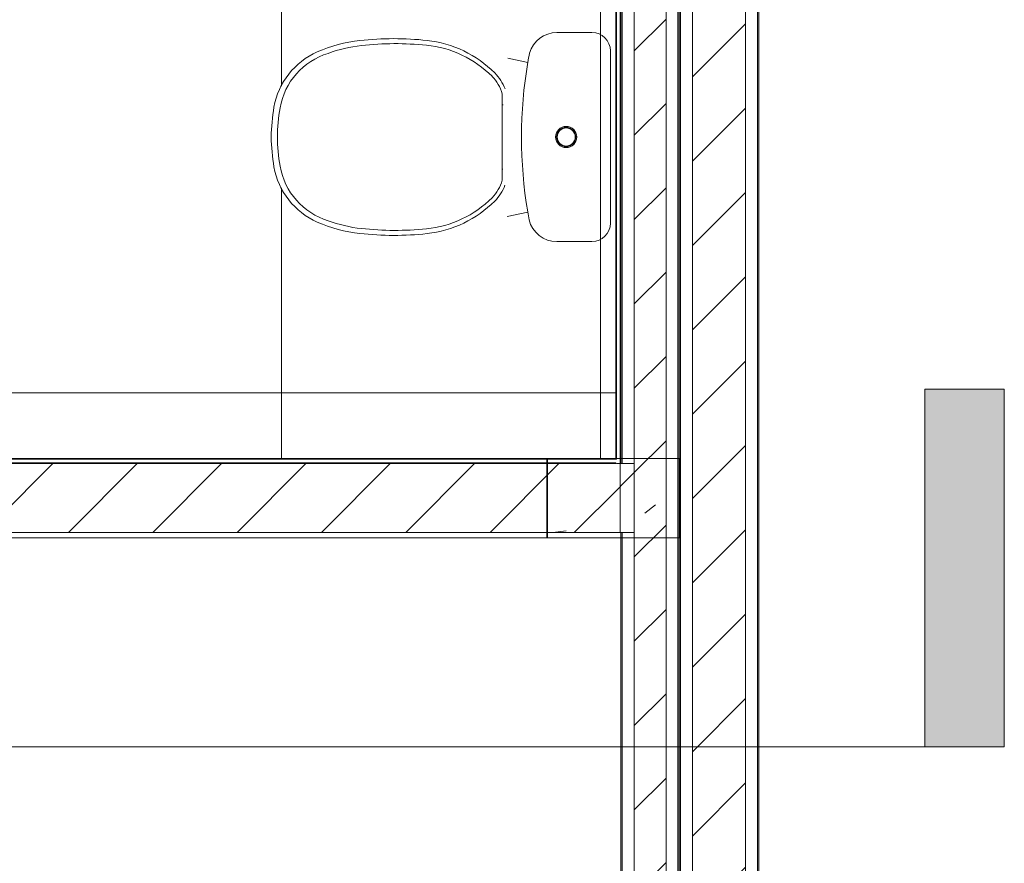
# Model space of a CAD drawing. Header units: metres. Extents: x 3 to 42.2, y -72.9 to -48.7.
# Tile 32 of 189: x 38.9 to 40.8, y -66.6 to -65. Entities that reach past the tile are written whole.
import ezdxf

# ---------------------------------------------------------------- set-up
doc = ezdxf.new("R2010")
doc.units = ezdxf.units.M
for name, color, linetype, lineweight in [('A-COLS', 7, 'Continuous', 18), ('A-FLOR', 7, 'Continuous', 18), ('A-FLOR-PATT', 7, 'Continuous', 18), ('A-WALL', 7, 'Continuous', 18), ('A-WALL-PATT', 7, 'Continuous', 18), ('G-ANNO-SYMB', 7, 'Continuous', 9), ('I-WALL', 7, 'Continuous', 18), ('P-SANR-FIXT', 7, 'Continuous', 18), ('S-BEAM', 7, 'Continuous', 18), ('S-COLS', 7, 'Continuous', 18)]:
    doc.layers.add(name, color=color, linetype=linetype, lineweight=lineweight)
pattern_1 = [(50, (21.555, -62.929), (0.5465545, -0.047815), [0.05715, -0.62865]), (355, (21.555, -62.929), (-0.105728, 0.573166), [0.04572, -0.50292]), (100.451, (21.601, -62.933), (0.440828, 0.525349), [0.04857, -0.53427]), (46.184, (21.555, -62.776), (0.813237, -0.12613), [0.08573, -0.94298]), (96.636, (21.623, -62.787), (0.712212, 0.742287), [0.07286, -0.80141]), (351.184, (21.555, -62.776), (0.712217, 0.742274), [0.06858, -0.75438]), (21, (21.631, -62.814), (0.454846, -0.306795), [0.05715, -0.62865]), (326, (21.631, -62.814), (0.185405, 0.55256), [0.04572, -0.50292]), (71.451, (21.669, -62.84), (0.640251, 0.245763), [0.04857, -0.53427]), (37.5, (21.555, -62.929), (0.009261, 0.2536672), [0.02515, -0.47168, 0.02515, -0.48539, -0.50482]), (37.5, (21.555, -62.929), (0.009261, 0.2536672), [-1.007, 0.02515, -0.47968]), (7.5, (21.555, -62.929), (0.2004558, 0.300546), [0.02515, -0.26594, 0.02515, -0.46025, -0.1924]), (7.5, (21.555, -62.929), (0.2004558, 0.300546), [-0.77648, 0.02515, -0.16726]), (327.5, (21.385, -62.929), (0.4067682, -0.0171882), [0.02515, -0.16535, 0.02515, -0.56921, -0.78867]), (327.5, (21.385, -62.929), (0.4067682, -0.0171882), [-0.78486, 0.02515, -0.76352]), (317.5, (21.309, -62.929), (0.444383, 0.0762794), [0.02515, -0.2225, 0.02515, -0.36957, -0.56007]), (317.5, (21.309, -62.929), (0.444383, 0.0762794), [-0.64237, 0.02515, -0.53492])]
pattern_2 = [(45, (21.555, -62.929), (-0.0795495, 0.0795495), [])]
pattern_3 = [(45, (21.555, -62.929), (-0.0795495, 0.0795495), []), (135, (21.555, -62.929), (-0.0795495, -0.0795495), [])]

# ---------------------------------------------------------------- blocks, each defined once
blk = doc.blocks.new('Bacia para Caixa Acoplada - P_750_Creme CR37_Acionamento Simples 6lpf-V72-1PAV')
at = {"layer": 'P-SANR-FIXT'}
for p, q in [((39.9364, -65.0498), (40.0026, -65.0498)), ((39.9364, -65.0498), (40.0026, -65.0498)), ((40.0373, -65.0845), (40.0373, -65.4095)), ((40.0373, -65.0845), (40.0373, -65.4095)), ((39.8438, -65.0983), (39.8815, -65.1065)), ((39.8438, -65.0983), (39.8815, -65.1065)), ((39.8814, -65.3885), (39.8426, -65.3969)), ((39.8814, -65.3885), (39.8426, -65.3969)), ((40.0026, -65.4443), (39.9362, -65.4443)), ((40.0026, -65.4443), (39.9362, -65.4443))]:
    blk.add_line(p, q, dxfattribs=at)
for radius in [0.02, 0.02, 0.018, 0.018, 0.017, 0.017]:
    blk.add_circle((39.9539, -65.2469), radius, dxfattribs=at)
for centre, radius, start, end in [((39.9364, -65.1035), 0.0537, 89.9862, 163.9106), ((39.9364, -65.1035), 0.0537, 89.9862, 163.9106), ((40.0026, -65.0845), 0.0347, 0, 89.9862), ((40.0026, -65.0845), 0.0347, 0, 89.9862), ((40.7027, -65.2457), 0.8329, 169.1268, 170.3797), ((40.7027, -65.2457), 0.8329, 169.1268, 170.3797), ((40.7175, -65.2477), 0.8479, 170.3584, 189.5344), ((40.7175, -65.2477), 0.8479, 170.3584, 189.5344), ((40.7025, -65.2493), 0.8329, 189.6228, 190.6375), ((40.7025, -65.2493), 0.8329, 189.6228, 190.6375), ((39.9362, -65.3906), 0.0537, 193.4092, 270.0138), ((39.9362, -65.3906), 0.0537, 193.4092, 270.0138), ((40.0026, -65.4095), 0.0347, 270.0138, 0), ((40.0026, -65.4095), 0.0347, 270.0138, 0)]:
    blk.add_arc(centre, radius, start, end, dxfattribs=at)
blk = doc.blocks.new('Assento para Bacia Sanitária - Assento para Bacia Sanitária-V73-1PAV')
at = {"layer": 'P-SANR-FIXT'}
for p, q in [((39.8334, -65.1653), (39.8334, -65.3286)), ((39.8334, -65.1653), (39.8334, -65.3286)), ((39.8347, -65.1864), (39.8334, -65.1864)), ((39.8347, -65.1864), (39.8334, -65.1864)), ((39.8338, -65.1964), (39.8334, -65.1964)), ((39.8338, -65.1964), (39.8334, -65.1964)), ((39.8337, -65.2974), (39.8334, -65.2974)), ((39.8337, -65.2974), (39.8334, -65.2974)), ((39.8346, -65.3074), (39.8334, -65.3074)), ((39.8346, -65.3074), (39.8334, -65.3074))]:
    blk.add_line(p, q, dxfattribs=at)
for centre, radius, start, end in [((39.5952, -65.3405), 0.2772, 96.3426, 113.5976), ((39.5952, -65.3405), 0.2772, 96.3426, 113.5976), ((39.5972, -65.34), 0.2674, 96.3429, 110.2265), ((39.5972, -65.34), 0.2674, 96.3429, 110.2265), ((39.6292, -65.6457), 0.5843, 83.8664, 96.3426), ((39.6292, -65.6457), 0.5843, 83.8664, 96.3426), ((39.6311, -65.6449), 0.5741, 84.0902, 96.3429), ((39.6311, -65.6449), 0.5741, 84.0902, 96.3429), ((39.6708, -65.2749), 0.202, 44.8437, 84.4892), ((39.6708, -65.2749), 0.202, 44.8437, 84.4892), ((39.6688, -65.2754), 0.2118, 44.8438, 83.835), ((39.6688, -65.2754), 0.2118, 44.8438, 83.835), ((39.5403, -65.2146), 0.1398, 113.5976, 170.1333), ((39.5403, -65.2146), 0.1398, 113.5976, 170.1333), ((39.5431, -65.2143), 0.1309, 107.0243, 170.1854), ((39.5431, -65.2143), 0.1309, 107.0243, 170.1854), ((39.7594, -65.1868), 0.077, 16.1627, 44.8437), ((39.7594, -65.1868), 0.077, 16.1627, 44.8437), ((39.7575, -65.1873), 0.0868, 20.9969, 44.8437), ((39.7575, -65.1873), 0.0868, 20.9969, 44.8437), ((39.7472, -65.2504), 0.3498, 170.1646, 179.4268), ((39.7472, -65.2504), 0.3498, 170.1646, 179.4268), ((39.7491, -65.2499), 0.34, 170.1854, 179.4944), ((39.7491, -65.2499), 0.34, 170.1854, 179.4944), ((39.7472, -65.2434), 0.3498, 180.5732, 189.8354), ((39.7472, -65.2434), 0.3498, 180.5732, 189.8354), ((39.7491, -65.2439), 0.34, 180.5056, 189.8146), ((39.7491, -65.2439), 0.34, 180.5056, 189.8146), ((39.5403, -65.2792), 0.1398, 189.8667, 246.4024), ((39.5403, -65.2792), 0.1398, 189.8667, 246.4024), ((39.5431, -65.2796), 0.1309, 189.8146, 252.9757), ((39.5431, -65.2796), 0.1309, 189.8146, 252.9757), ((39.7594, -65.3071), 0.077, 315.1563, 343.8373), ((39.7594, -65.3071), 0.077, 315.1563, 343.8373), ((39.7575, -65.3066), 0.0868, 315.1563, 338.7958), ((39.7575, -65.3066), 0.0868, 315.1563, 338.7958), ((39.6708, -65.219), 0.202, 275.5108, 315.1563), ((39.6708, -65.219), 0.202, 275.5108, 315.1563), ((39.6688, -65.2185), 0.2118, 276.165, 315.1562), ((39.6688, -65.2185), 0.2118, 276.165, 315.1562), ((39.5952, -65.1534), 0.2772, 246.4024, 263.6574), ((39.5952, -65.1534), 0.2772, 246.4024, 263.6574), ((39.5972, -65.1539), 0.2674, 249.7735, 263.6571), ((39.5972, -65.1539), 0.2674, 249.7735, 263.6571), ((39.6292, -64.8482), 0.5843, 263.6574, 276.1336), ((39.6292, -64.8482), 0.5843, 263.6574, 276.1336), ((39.6311, -64.849), 0.5741, 263.6571, 275.9098), ((39.6311, -64.849), 0.5741, 263.6571, 275.9098)]:
    blk.add_arc(centre, radius, start, end, dxfattribs=at)
blk = doc.blocks.new('4 GRE - ESCOLA DE CINEMA E AUDIOVISUAL CINE REX R07_rvt-1-1PAV')
at = {"layer": 'A-FLOR-PATT', "true_color": 0xcbcbcb}
h = blk.add_hatch(dxfattribs=at)
h.set_pattern_fill('FP_25', color=9, style=0, pattern_type=2)
h.set_pattern_definition([(0, (38.616, -64.93), (0, 0.8), []), (90, (38.616, -64.93), (-0.8, 5e-17), [])])
h.paths.add_polyline_path([(37.7573, -65.8531), (40.0473, -65.8531), (40.0473, -63.9554), (39.8685, -63.9554), (39.8685, -63.9539), (39.867, -63.9539), (39.867, -63.9554), (39.86, -63.9554), (39.86, -63.9539), (39.8585, -63.9539), (39.8585, -63.9064), (38.4887, -63.9064), (38.4887, -64.3618), (37.7573, -64.3618), (37.7573, -64.5652), (37.9666, -64.7739), (37.985, -64.7881), (38.0091, -64.7981), (38.035, -64.8015), (39.6172, -64.8015), (39.6172, -65.0015), (38.035, -65.0015), (37.9765, -64.9957), (37.9202, -64.9786), (37.8683, -64.9509), (37.8229, -64.9136), (37.7573, -64.8481), (37.7573, -65.7587)])
h.paths.add_polyline_path([(39.9362, -65.4443), (39.9243, -65.443), (39.9131, -65.4391), (39.9029, -65.4327), (39.8944, -65.4244), (39.888, -65.4143), (39.884, -65.4031), (39.8814, -65.3885), (39.6906, -65.4291), (39.6662, -65.4328), (39.6018, -65.4345), (39.5379, -65.4255), (39.4764, -65.4061), (39.4613, -65.3971), (39.448, -65.3855), (39.4366, -65.3718), (39.4303, -65.3656), (39.4125, -65.3361), (39.4025, -65.3032), (39.3988, -65.2752), (39.3974, -65.2469), (39.4002, -65.2085), (39.4025, -65.1907), (39.4125, -65.1578), (39.4303, -65.1283), (39.4595, -65.0993), (39.4764, -65.0889), (39.4892, -65.0848), (39.5236, -65.0728), (39.5646, -65.065), (39.5723, -65.0646), (39.6018, -65.0605), (39.6662, -65.0622), (39.6846, -65.0645), (39.6926, -65.065), (39.8404, -65.0976), (39.8815, -65.1065), (39.8848, -65.0886), (39.8903, -65.0759), (39.8991, -65.0648), (39.9099, -65.0567), (39.9227, -65.0515), (39.9364, -65.0498), (40.0026, -65.0498), (40.0116, -65.051), (40.02, -65.0544), (40.0272, -65.0599), (40.0327, -65.0671), (40.0362, -65.0755), (40.0373, -65.0845), (40.0373, -65.4095), (40.0362, -65.4185), (40.0327, -65.4269), (40.0272, -65.4341), (40.02, -65.4396), (40.0116, -65.4431), (40.0026, -65.4443), (39.9928, -65.4443)])
h.paths.add_polyline_path([(38.3491, -64.1927), (38.3494, -64.1923), (38.3493, -64.1923)])
h.paths.add_polyline_path([(38.363, -64.1611), (38.3632, -64.1607), (38.3631, -64.1607)])
h.paths.add_polyline_path([(39.8685, -63.9469), (39.8685, -63.9454), (39.867, -63.9469)])
h.paths.add_polyline_path([(39.8585, -63.9064), (39.86, -63.9064), (39.86, -63.9049)])
h.paths.add_polyline_path([(39.8685, -63.9064), (39.867, -63.9049), (39.867, -63.9064)])
at = {"layer": 'A-WALL-PATT', "true_color": 0xd4d4d4}
h = blk.add_hatch(dxfattribs=at)
h.set_pattern_fill('FP_2', color=254, style=0, pattern_type=2)
h.set_pattern_definition(pattern_2)
h.paths.add_polyline_path([(40.1923, -71.9419), (40.2923, -71.9419), (40.2923, -51.0204), (40.1923, -51.0204), (40.1923, -71.9386)])
h = blk.add_hatch(dxfattribs=at)
h.set_pattern_fill('FP_1', color=254, style=0, pattern_type=2)
h.set_pattern_definition(pattern_1)
h.paths.add_polyline_path([(40.3173, -71.9419), (40.3173, -51.0454), (40.3148, -51.0454), (40.3148, -71.9419)])
h = blk.add_hatch(dxfattribs=at)
h.set_pattern_fill('FP_1', color=254, style=0, pattern_type=2)
h.set_pattern_definition(pattern_1)
h.paths.add_polyline_path([(40.1698, -71.9419), (40.1698, -51.1754), (40.1676, -51.1754), (40.1673, -71.9419)])
h = blk.add_hatch(dxfattribs=at)
h.set_pattern_fill('FP_1', color=254, style=0, pattern_type=2)
h.set_pattern_definition(pattern_1)
h.paths.add_polyline_path([(40.0597, -71.5933), (40.0598, -71.5933), (40.0598, -68.3629), (40.0573, -68.3629), (40.0573, -71.5933)])
h.paths.add_polyline_path([(40.0597, -68.1629), (40.0598, -68.1629), (40.0598, -68.1607), (40.0573, -68.1607), (40.0573, -68.1629)])
h.paths.add_polyline_path([(40.0573, -68.1522), (40.0598, -68.1522), (40.0598, -65.9931), (40.0573, -65.9931), (40.0573, -68.0761)])
h.paths.add_polyline_path([(40.0598, -65.8631), (40.0598, -63.9454), (40.0573, -63.9454), (40.0573, -65.8631)])
h.paths.add_polyline_path([(40.0573, -63.7454), (40.0598, -63.7454), (40.0598, -61.4954), (40.0573, -61.4954), (40.0573, -63.7309)])
h.paths.add_polyline_path([(40.0598, -61.4869), (40.0598, -61.4854), (40.0573, -61.4854), (40.0573, -61.4869)])
h.paths.add_polyline_path([(40.0573, -61.2854), (40.0598, -61.2854), (40.0598, -57.7861), (40.0573, -57.7861), (40.0573, -61.1238)])
h.paths.add_polyline_path([(40.0583, -57.5861), (40.0598, -57.5861), (40.059, -54.4968), (40.0573, -54.4968), (40.0573, -57.5861)])
h.paths.add_polyline_path([(40.0598, -54.2968), (40.0598, -51.2461), (40.0573, -51.2461), (40.0573, -54.2968), (40.0591, -54.2968)])
h = blk.add_hatch(dxfattribs=at)
h.set_pattern_fill('FP_2', color=254, style=0, pattern_type=2)
h.set_pattern_definition(pattern_2)
h.paths.add_polyline_path([(40.1423, -71.5933), (40.1423, -68.3629), (40.0823, -68.3629), (40.0823, -71.5933), (40.1412, -71.5933)])
h.paths.add_polyline_path([(40.1423, -68.1629), (40.1423, -63.9454), (40.0823, -63.9454), (40.0825, -68.1629), (40.1212, -68.1629)])
h.paths.add_polyline_path([(40.1423, -63.7454), (40.1423, -61.4854), (40.0823, -61.4854), (40.0823, -63.7454), (40.0955, -63.7454)])
h.paths.add_polyline_path([(40.0835, -61.2854), (40.1423, -61.2854), (40.1423, -57.7861), (40.0823, -57.7861), (40.0823, -61.2854)])
h.paths.add_polyline_path([(40.1423, -57.5861), (40.1423, -54.4968), (40.0823, -54.4968), (40.0823, -57.5861), (40.105, -57.5861)])
h.paths.add_polyline_path([(40.1423, -54.2968), (40.1419, -51.2461), (40.0823, -51.2461), (40.0823, -54.2968), (40.1242, -54.2968)])
h = blk.add_hatch(dxfattribs=at)
h.set_pattern_fill('FP_1', color=254, style=0, pattern_type=2)
h.set_pattern_definition(pattern_1)
h.paths.add_polyline_path([(40.1648, -71.5933), (40.1673, -71.5933), (40.1673, -68.3629), (40.1648, -68.3629), (40.1648, -71.1661)])
h.paths.add_polyline_path([(40.1648, -68.1629), (40.1673, -68.1629), (40.1673, -63.9454), (40.1648, -63.9454), (40.1648, -68.0761)])
h.paths.add_polyline_path([(40.1673, -63.7454), (40.1673, -61.4854), (40.1648, -61.4854), (40.1648, -63.7454)])
h.paths.add_polyline_path([(40.1673, -61.2854), (40.1673, -57.7861), (40.1648, -57.7861), (40.1648, -61.2854)])
h.paths.add_polyline_path([(40.1673, -57.5861), (40.1673, -54.4968), (40.1648, -54.4968), (40.1648, -57.5861)])
h.paths.add_polyline_path([(40.1648, -54.2968), (40.1673, -54.2968), (40.1673, -51.2461), (40.1648, -51.2461), (40.1648, -54.1714)])
at = {"layer": 'A-WALL-PATT', "true_color": 0xaaaaaa}
h = blk.add_hatch(dxfattribs=at)
h.set_pattern_fill('FP_24', color=253, style=0, pattern_type=2)
h.set_pattern_definition(pattern_3)
h.paths.add_polyline_path([(40.0488, -65.8546), (40.0488, -64.3306), (40.0473, -64.3306), (40.0473, -65.8531)])
h = blk.add_hatch(dxfattribs=at)
h.set_pattern_fill('FP_24', color=253, style=0, pattern_type=2)
h.set_pattern_definition(pattern_3)
h.paths.add_polyline_path([(40.0558, -65.9931), (40.0573, -65.9931), (40.0573, -64.3306), (40.0558, -64.3306), (40.0558, -65.9518)])
h = blk.add_hatch(dxfattribs=at)
h.set_pattern_fill('FP_24', color=253, style=0, pattern_type=2)
h.set_pattern_definition(pattern_3)
h.paths.add_polyline_path([(37.7558, -65.8546), (40.0473, -65.8546), (40.0473, -65.8531), (37.7573, -65.8531)])
h.paths.add_polyline_path([(37.7473, -65.8546), (37.7473, -65.8531), (37.7448, -65.8531), (37.7448, -65.8546)])
at = {"layer": 'A-WALL-PATT', "true_color": 0xd4d4d4}
h = blk.add_hatch(dxfattribs=at)
h.set_pattern_fill('FP_2', color=254, style=0, pattern_type=2)
h.set_pattern_definition(pattern_2)
h.paths.add_polyline_path([(39.9928, -65.9931), (40.0558, -65.9931), (40.0558, -65.8631), (37.7223, -65.8631), (37.7223, -65.9931), (39.6846, -65.9931)])
h.paths.add_polyline_path([(40.0573, -65.9931), (40.0823, -65.9931), (40.0823, -65.8631), (40.0573, -65.8631), (40.0573, -65.9518)])
at = {"layer": 'A-WALL-PATT', "true_color": 0xaaaaaa}
h = blk.add_hatch(dxfattribs=at)
h.set_pattern_fill('FP_24', color=253, style=0, pattern_type=2)
h.set_pattern_definition(pattern_3)
h.paths.add_polyline_path([(39.9928, -65.8631), (40.0473, -65.8631), (40.0473, -65.8616), (37.7488, -65.8616), (37.7488, -65.8631), (39.6846, -65.8631)])
at = {"layer": 'S-COLS', "true_color": 0xaaaaaa}
h = blk.add_hatch(dxfattribs=at)
h.set_pattern_fill('FP_1', color=253, style=0, pattern_type=2)
h.set_pattern_definition(pattern_1)
h.paths.add_polyline_path([(40.1673, -66.0031), (40.1673, -65.8531), (39.9173, -65.8531), (39.9173, -66.0031), (39.9928, -66.0031)])
at = {"layer": 'A-WALL', "color": 253, "true_color": 0xaaaaaa}
for p, q in [((40.2923, -51.0454), (40.2923, -71.9419)), ((40.3148, -51.0454), (40.3148, -71.9419)), ((40.3173, -71.9419), (40.3173, -51.0454)), ((40.1698, -51.1754), (40.1698, -71.9419)), ((40.1923, -51.1754), (40.1923, -71.9419)), ((40.0573, -63.9454), (40.0573, -65.8631)), ((40.0598, -65.8631), (40.0598, -63.9454)), ((40.0823, -65.8631), (40.0823, -63.9454)), ((40.1423, -68.1629), (40.1423, -63.9454)), ((40.1648, -68.1629), (40.1648, -63.9454)), ((40.1673, -63.9454), (40.1673, -68.1629)), ((40.1673, -68.1629), (40.1673, -63.9454)), ((40.0473, -64.3306), (40.0473, -65.8531)), ((40.0488, -65.8546), (40.0488, -64.3306)), ((40.0558, -65.8631), (40.0558, -64.3306)), ((40.0573, -65.8631), (40.0573, -64.3306)), ((37.7558, -65.8546), (40.0473, -65.8546)), ((40.0473, -65.8531), (37.7573, -65.8531)), ((40.0488, -65.8546), (40.0473, -65.8546)), ((37.7473, -65.8631), (40.0473, -65.8631)), ((37.7488, -65.8616), (40.0473, -65.8616)), ((40.0473, -65.8631), (40.0473, -65.8616)), ((40.0488, -65.8631), (40.0558, -65.8631)), ((40.0558, -65.8631), (40.0558, -65.9931)), ((40.0598, -65.8631), (40.0573, -65.8631)), ((40.0823, -65.8631), (40.0598, -65.8631)), ((40.0823, -65.9931), (40.0823, -65.8631)), ((40.0823, -65.8631), (40.0823, -65.9931)), ((40.0573, -65.9931), (40.0573, -68.1522)), ((40.0598, -65.9931), (40.0573, -65.9931)), ((40.0598, -68.1522), (40.0598, -65.9931)), ((40.0823, -65.9931), (40.0598, -65.9931)), ((40.0823, -68.1522), (40.0823, -65.9931))]:
    blk.add_line(p, q, dxfattribs=at)
at = {"layer": 'I-WALL', "color": 253, "true_color": 0xaaaaaa}
for p, q in [((40.0473, -65.8631), (37.7473, -65.8631)), ((37.7473, -65.9931), (40.0558, -65.9931)), ((40.0558, -65.9931), (40.0573, -65.9931))]:
    blk.add_line(p, q, dxfattribs=at)
at = {"layer": 'S-COLS', "color": 253, "true_color": 0xaaaaaa}
for p, q in [((40.1673, -65.8531), (39.9173, -65.8531)), ((39.9173, -65.8531), (39.9173, -66.0031)), ((40.1673, -66.0031), (40.1673, -65.8531)), ((39.9173, -66.0031), (40.1673, -66.0031))]:
    blk.add_line(p, q, dxfattribs=at)
at = {"layer": 'P-SANR-FIXT', "lineweight": 18}
for name in ['Bacia para Caixa Acoplada - P_750_Creme CR37_Acionamento Simples 6lpf-V72-1PAV', 'Assento para Bacia Sanitária - Assento para Bacia Sanitária-V73-1PAV']:
    blk.add_blockref(name, (0, 0), dxfattribs=at)
blk = doc.blocks.new('Family - L110-299200-1PAV')
at = {"layer": 'A-FLOR', "color": 253, "true_color": 0xaaaaaa}
blk.add_line((1.1351, 0.9194), (1.1351, -0.9782), dxfattribs=at)
blk = doc.blocks.new('Family - P39-299418-1PAV')
at = {"layer": 'S-COLS', "color": 253, "true_color": 0xaaaaaa}
for p, q in [((0.125, 0.075), (-0.125, 0.075)), ((-0.125, 0.075), (-0.125, -0.075)), ((0.125, -0.075), (0.125, 0.075)), ((-0.125, -0.075), (0.125, -0.075))]:
    blk.add_line(p, q, dxfattribs=at)
blk = doc.blocks.new('Family - P39-301557-1PAV')
at = {"layer": 'S-COLS', "color": 253, "true_color": 0xaaaaaa}
for p, q in [((0.125, 0.075), (-0.125, 0.075)), ((-0.125, 0.075), (-0.125, -0.075)), ((0.125, -0.075), (0.125, 0.075)), ((-0.125, -0.075), (0.125, -0.075))]:
    blk.add_line(p, q, dxfattribs=at)
blk = doc.blocks.new('Family - V275-299976-1PAV')
at = {"layer": 'S-BEAM', "color": 253, "true_color": 0xaaaaaa}
blk.add_line((1.0337, -0.075), (-1.035, -0.075), dxfattribs=at)
blk = doc.blocks.new('ESTRUTURAL CINE REX _011_IFC-1-1PAV')
at = {"layer": 'A-COLS', "color": 253, "lineweight": 18, "true_color": 0xaaaaaa}
blk.add_blockref('Family - P39-301557-1PAV', (40.0436, -65.9281), dxfattribs=at)
at = {"layer": 'A-FLOR', "color": 253, "lineweight": 18, "true_color": 0xaaaaaa}
blk.add_blockref('Family - L110-299200-1PAV', (38.8837, -64.8748), dxfattribs=at)
at = {"layer": 'S-BEAM', "color": 253, "lineweight": 18, "true_color": 0xaaaaaa}
blk.add_blockref('Family - V275-299976-1PAV', (38.8836, -65.9281), dxfattribs=at)
at = {"layer": 'S-COLS', "color": 253, "lineweight": 18, "true_color": 0xaaaaaa}
blk.add_blockref('Family - P39-299418-1PAV', (40.0436, -65.9281), dxfattribs=at)
blk = doc.blocks.new('Corte - M_Final do corte - Preenchido-28045-1PAV')
at = {"layer": 'G-ANNO-SYMB'}
blk.add_hatch(color=256, dxfattribs=at).paths.add_polyline_path([(0, 0.009), (0, 0), (-0.002, 0), (-0.002, 0.009)])
for p, q in [((0, 0.009), (-0.002, 0.009)), ((-0.002, 0.009), (-0.002, 0)), ((0, 0), (0, 0.009)), ((-0.002, 0), (0, 0))]:
    blk.add_line(p, q, dxfattribs=at)

msp = doc.modelspace()

# ---------------------------------------------------------------- linework, layer by layer
at = {"layer": 'G-ANNO-SYMB'}
msp.add_line((4.1178, -66.3976), (40.6306, -66.3976), dxfattribs=at)

# ---------------------------------------------------------------- block references
at = {"lineweight": 5}
for name in ['4 GRE - ESCOLA DE CINEMA E AUDIOVISUAL CINE REX R07_rvt-1-1PAV', 'ESTRUTURAL CINE REX _011_IFC-1-1PAV']:
    msp.add_blockref(name, (0, 0), dxfattribs=at)
at = {"layer": 'G-ANNO-SYMB', "extrusion": (0, 0, -1), "xscale": 74.99999999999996, "yscale": 74.99999999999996, "zscale": 74.99999999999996}
msp.add_blockref('Corte - M_Final do corte - Preenchido-28045-1PAV', (-40.6306, -66.3976), dxfattribs=at)

doc.saveas('drawing.dxf')
